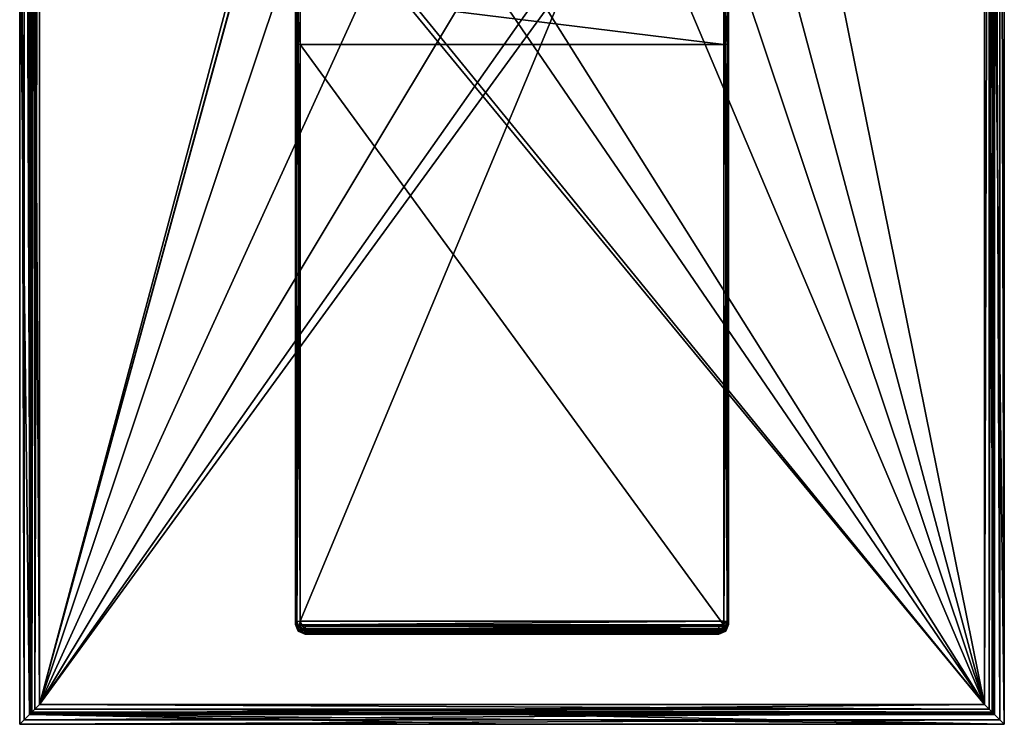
# Model space of a CAD drawing. Header units: millimetres. Extents: x -50 to 50, y -82 to 82.
# Tile 1 of 72: x -50 to 50, y -82 to -11. Entities that reach past the tile are written whole.
import ezdxf

# ---------------------------------------------------------------- set-up
doc = ezdxf.new("R2010")
doc.units = ezdxf.units.MM
doc.header["$LTSCALE"] = 101.851852
for name, color, linetype in [('331', 7, 'CONTINUOUS'), ('332', 7, 'CONTINUOUS'), ('333', 7, 'CONTINUOUS'), ('335', 7, 'CONTINUOUS'), ('336', 7, 'CONTINUOUS'), ('337', 7, 'CONTINUOUS'), ('338', 7, 'CONTINUOUS'), ('339', 7, 'CONTINUOUS'), ('340', 7, 'CONTINUOUS'), ('342', 7, 'CONTINUOUS'), ('343', 7, 'CONTINUOUS'), ('344', 7, 'CONTINUOUS'), ('346', 7, 'CONTINUOUS'), ('347', 7, 'CONTINUOUS'), ('348', 7, 'CONTINUOUS'), ('368', 7, 'CONTINUOUS'), ('369', 7, 'CONTINUOUS'), ('371', 7, 'CONTINUOUS'), ('372', 7, 'CONTINUOUS'), ('373', 7, 'CONTINUOUS'), ('378', 7, 'CONTINUOUS'), ('379', 7, 'CONTINUOUS'), ('380', 7, 'CONTINUOUS'), ('381', 7, 'CONTINUOUS'), ('382', 7, 'CONTINUOUS'), ('383', 7, 'CONTINUOUS'), ('384', 7, 'CONTINUOUS'), ('385', 7, 'CONTINUOUS'), ('390', 7, 'CONTINUOUS'), ('391', 7, 'CONTINUOUS'), ('392', 7, 'CONTINUOUS'), ('393', 7, 'CONTINUOUS'), ('394', 7, 'CONTINUOUS'), ('395', 7, 'CONTINUOUS'), ('396', 7, 'CONTINUOUS')]:
    doc.layers.add(name, color=color, linetype=linetype)

msp = doc.modelspace()

# ---------------------------------------------------------------- linework, layer by layer
at = {"layer": '331', "linetype": 'CONTINUOUS'}
for points in [[(-49, 81.5), (-49, 81.5, 5), (-49, -81.5, 5), (-49, 81.5)], [(-49, 0), (-49, 81.5), (-49, -81.5, 5), (-49, 0)], [(-49, -81.5), (-49, 0), (-49, -81.5, 5), (-49, -81.5)]]:
    msp.add_3dface(points, dxfattribs=at)
at = {"layer": '332', "linetype": 'CONTINUOUS'}
for points in [[(-49, -81.5), (-49, -81.5, 5), (49, -81.5, 5), (-49, -81.5)], [(0, -81.5), (-49, -81.5), (49, -81.5, 5), (0, -81.5)], [(49, -81.5), (0, -81.5), (49, -81.5, 5), (49, -81.5)]]:
    msp.add_3dface(points, dxfattribs=at)
at = {"layer": '333', "linetype": 'CONTINUOUS'}
for points in [[(49, 81.5, 5), (49, -81.5), (49, -81.5, 5), (49, 81.5, 5)], [(49, -81.5), (49, 81.5, 5), (49, 0), (49, -81.5)]]:
    msp.add_3dface(points, dxfattribs=at)
at = {"layer": '335', "linetype": 'CONTINUOUS'}
for points in [[(-50, -82.5, 5), (-50, 82.5, 5), (-50, -82.5), (-50, -82.5, 5)], [(-50, -82.5), (-50, 82.5, 5), (-50, 0), (-50, -82.5)]]:
    msp.add_3dface(points, dxfattribs=at)
at = {"layer": '336', "linetype": 'CONTINUOUS'}
for points in [[(-50, -82.5, 5), (-50, -82.5), (0, -82.5), (-50, -82.5, 5)], [(50, -82.5, 5), (-50, -82.5, 5), (50, -82.5), (50, -82.5, 5)], [(50, -82.5), (-50, -82.5, 5), (0, -82.5), (50, -82.5)]]:
    msp.add_3dface(points, dxfattribs=at)
at = {"layer": '337', "linetype": 'CONTINUOUS'}
for points in [[(50, 82.5), (50, 82.5, 5), (50, -82.5, 5), (50, 82.5)], [(50, 82.5), (50, -82.5, 5), (50, 0), (50, 82.5)], [(50, -82.5, 5), (50, -82.5), (50, 0), (50, -82.5, 5)]]:
    msp.add_3dface(points, dxfattribs=at)
at = {"layer": '338', "linetype": 'CONTINUOUS'}
for points in [[(-49, 0), (-49, -81.5), (-50, 0), (-49, 0)], [(-49, -81.5), (-50, -82.5), (-50, 0), (-49, -81.5)], [(49, -81.5), (49, 0), (50, -82.5), (49, -81.5)], [(50, -82.5), (49, 0), (50, 0), (50, -82.5)], [(-50, -82.5), (-49, -81.5), (0, -82.5), (-50, -82.5)], [(-49, -81.5), (0, -81.5), (50, -82.5), (-49, -81.5)], [(-49, -81.5), (50, -82.5), (0, -82.5), (-49, -81.5)], [(0, -81.5), (49, -81.5), (50, -82.5), (0, -81.5)]]:
    msp.add_3dface(points, dxfattribs=at)
at = {"layer": '339', "linetype": 'CONTINUOUS'}
for points in [[(-48, -80.5, 6), (-48, 80.5, 6), (-24.45, 7.42, 6), (-48, -80.5, 6)], [(48, 80.5, 6), (48, -80.5, 6), (27.48, 21, 6), (48, 80.5, 6)], [(27.48, 21, 6), (48, -80.5, 6), (24.45, 7.42, 6), (27.48, 21, 6)], [(48, -80.5, 6), (-48, -80.5, 6), (-24.45, 7.42, 6), (48, -80.5, 6)], [(-15.17, -2.94, 6), (48, -80.5, 6), (-24.45, 7.42, 6), (-15.17, -2.94, 6)], [(24.45, 7.42, 6), (48, -80.5, 6), (15.17, -2.94, 6), (24.45, 7.42, 6)], [(-2, -7.43, 6), (48, -80.5, 6), (-15.17, -2.94, 6), (-2, -7.43, 6)], [(15.17, -2.94, 6), (48, -80.5, 6), (2, -7.43, 6), (15.17, -2.94, 6)], [(48, -80.5, 6), (-2, -7.43, 6), (2, -7.43, 6), (48, -80.5, 6)]]:
    msp.add_3dface(points, dxfattribs=at)
at = {"layer": '340', "linetype": 'CONTINUOUS'}
for points in [[(-17.75, 30.25, 7), (-48, 80.5, 7), (-48, -80.5, 7), (-17.75, 30.25, 7)], [(48, 80.5, 7), (17.75, 9.75, 7), (48, -80.5, 7), (48, 80.5, 7)], [(-20.5, 20, 7), (-17.75, 30.25, 7), (-48, -80.5, 7), (-20.5, 20, 7)], [(-17.75, 9.75, 7), (-20.5, 20, 7), (-48, -80.5, 7), (-17.75, 9.75, 7)], [(17.75, 9.75, 7), (10.25, 2.25, 7), (-48, -80.5, 7), (17.75, 9.75, 7)], [(48, -80.5, 7), (17.75, 9.75, 7), (-48, -80.5, 7), (48, -80.5, 7)], [(-10.25, 2.25, 7), (-17.75, 9.75, 7), (-48, -80.5, 7), (-10.25, 2.25, 7)], [(10.25, 2.25, 7), (0, -0.5, 7), (-48, -80.5, 7), (10.25, 2.25, 7)], [(0, -0.5, 7), (-10.25, 2.25, 7), (-48, -80.5, 7), (0, -0.5, 7)]]:
    msp.add_3dface(points, dxfattribs=at)
at = {"layer": '342', "linetype": 'CONTINUOUS'}
for points in [[(-49, -81.5, 5), (-49, 81.5, 5), (-48.78, 81.28, 5.63), (-49, -81.5, 5)], [(-49, -81.5, 5), (-48.78, 81.28, 5.63), (-48.78, -81.28, 5.63), (-49, -81.5, 5)], [(-48.78, 81.28, 5.63), (-48.45, 80.95, 5.89), (-48.78, -81.28, 5.63), (-48.78, 81.28, 5.63)], [(-48.78, -81.28, 5.63), (-48.45, 80.95, 5.89), (-48.45, -80.95, 5.89), (-48.78, -81.28, 5.63)], [(-48.45, 80.95, 5.89), (-48, 80.5, 6), (-48.45, -80.95, 5.89), (-48.45, 80.95, 5.89)], [(-48, 80.5, 6), (-48, -80.5, 6), (-48.45, -80.95, 5.89), (-48, 80.5, 6)]]:
    msp.add_3dface(points, dxfattribs=at)
at = {"layer": '343', "linetype": 'CONTINUOUS'}
for points in [[(-48.78, -81.28, 5.63), (-48.45, -80.95, 5.89), (48.78, -81.28, 5.63), (-48.78, -81.28, 5.63)], [(-48.45, -80.95, 5.89), (-48, -80.5, 6), (48.45, -80.95, 5.89), (-48.45, -80.95, 5.89)], [(48.78, -81.28, 5.63), (-48.45, -80.95, 5.89), (48.45, -80.95, 5.89), (48.78, -81.28, 5.63)], [(-48, -80.5, 6), (48, -80.5, 6), (48.45, -80.95, 5.89), (-48, -80.5, 6)], [(49, -81.5, 5), (-49, -81.5, 5), (-48.78, -81.28, 5.63), (49, -81.5, 5)], [(49, -81.5, 5), (-48.78, -81.28, 5.63), (48.78, -81.28, 5.63), (49, -81.5, 5)]]:
    msp.add_3dface(points, dxfattribs=at)
at = {"layer": '344', "linetype": 'CONTINUOUS'}
for points in [[(48.45, 80.95, 5.89), (48.78, 81.28, 5.63), (48.45, -80.95, 5.89), (48.45, 80.95, 5.89)], [(48.78, 81.28, 5.63), (48.78, -81.28, 5.63), (48.45, -80.95, 5.89), (48.78, 81.28, 5.63)], [(49, 81.5, 5), (49, -81.5, 5), (48.78, -81.28, 5.63), (49, 81.5, 5)], [(48.78, 81.28, 5.63), (49, 81.5, 5), (48.78, -81.28, 5.63), (48.78, 81.28, 5.63)], [(48, -80.5, 6), (48, 80.5, 6), (48.45, 80.95, 5.89), (48, -80.5, 6)], [(48, -80.5, 6), (48.45, 80.95, 5.89), (48.45, -80.95, 5.89), (48, -80.5, 6)]]:
    msp.add_3dface(points, dxfattribs=at)
at = {"layer": '346', "linetype": 'CONTINUOUS'}
for points in [[(-50, 82.5, 5), (-50, -82.5, 5), (-49.55, -82.05, 6.26), (-50, 82.5, 5)], [(-49.55, 82.05, 6.26), (-50, 82.5, 5), (-49.55, -82.05, 6.26), (-49.55, 82.05, 6.26)], [(-48.91, 81.41, 6.78), (-49.55, 82.05, 6.26), (-48.91, -81.41, 6.78), (-48.91, 81.41, 6.78)], [(-48.91, -81.41, 6.78), (-49.55, 82.05, 6.26), (-49.55, -82.05, 6.26), (-48.91, -81.41, 6.78)], [(-48, -80.5, 7), (-48, 80.5, 7), (-48.91, 81.41, 6.78), (-48, -80.5, 7)], [(-48, -80.5, 7), (-48.91, 81.41, 6.78), (-48.91, -81.41, 6.78), (-48, -80.5, 7)]]:
    msp.add_3dface(points, dxfattribs=at)
at = {"layer": '347', "linetype": 'CONTINUOUS'}
for points in [[(48, -80.5, 7), (-48, -80.5, 7), (-48.91, -81.41, 6.78), (48, -80.5, 7)], [(48, -80.5, 7), (-48.91, -81.41, 6.78), (48.91, -81.41, 6.78), (48, -80.5, 7)], [(-48.91, -81.41, 6.78), (-49.55, -82.05, 6.26), (48.91, -81.41, 6.78), (-48.91, -81.41, 6.78)], [(48.91, -81.41, 6.78), (-49.55, -82.05, 6.26), (49.55, -82.05, 6.26), (48.91, -81.41, 6.78)], [(-50, -82.5, 5), (50, -82.5, 5), (49.55, -82.05, 6.26), (-50, -82.5, 5)], [(-49.55, -82.05, 6.26), (-50, -82.5, 5), (49.55, -82.05, 6.26), (-49.55, -82.05, 6.26)]]:
    msp.add_3dface(points, dxfattribs=at)
at = {"layer": '348', "linetype": 'CONTINUOUS'}
for points in [[(49.55, 82.05, 6.26), (48.91, 81.41, 6.78), (49.55, -82.05, 6.26), (49.55, 82.05, 6.26)], [(50, -82.5, 5), (50, 82.5, 5), (49.55, 82.05, 6.26), (50, -82.5, 5)], [(50, -82.5, 5), (49.55, 82.05, 6.26), (49.55, -82.05, 6.26), (50, -82.5, 5)], [(48.91, 81.41, 6.78), (48, 80.5, 7), (48.91, -81.41, 6.78), (48.91, 81.41, 6.78)], [(48.91, 81.41, 6.78), (48.91, -81.41, 6.78), (49.55, -82.05, 6.26), (48.91, 81.41, 6.78)], [(48, 80.5, 7), (48, -80.5, 7), (48.91, -81.41, 6.78), (48, 80.5, 7)]]:
    msp.add_3dface(points, dxfattribs=at)
at = {"layer": '368', "linetype": 'CONTINUOUS'}
for points in [[(-22, -72.09, 66.72), (-22, 31, 53.15), (-22, -13.37, 56.97), (-22, -72.09, 66.72)], [(-22, -13.37, 56.97), (-22, 31, 53.15), (-22, -7.83, 54.82), (-22, -13.37, 56.97)], [(-22, -72.35, 64.73), (-22, -72.09, 66.72), (-22, -13.37, 56.97), (-22, -72.35, 64.73)]]:
    msp.add_3dface(points, dxfattribs=at)
at = {"layer": '369', "linetype": 'CONTINUOUS'}
for points in [[(22, -13.37, 56.97), (22, -7.83, 54.82), (22, 31, 53.15), (22, -13.37, 56.97)], [(22, -72.09, 66.72), (22, -13.37, 56.97), (22, 31, 53.15), (22, -72.09, 66.72)], [(22, -72.35, 64.73), (22, -13.37, 56.97), (22, -72.09, 66.72), (22, -72.35, 64.73)]]:
    msp.add_3dface(points, dxfattribs=at)
at = {"layer": '371', "linetype": 'CONTINUOUS'}
for points in [[(21.5, 31.07, 53.64), (-21.5, 31.07, 53.64), (-21.5, -72.02, 67.21), (21.5, 31.07, 53.64)], [(21.5, -72.02, 67.21), (21.5, 31.07, 53.64), (-21.5, -72.02, 67.21), (21.5, -72.02, 67.21)], [(-21.35, -72.38, 67.26), (21.5, -72.02, 67.21), (-21.5, -72.02, 67.21), (-21.35, -72.38, 67.26)], [(21.35, -72.38, 67.26), (21.5, -72.02, 67.21), (-21.35, -72.38, 67.26), (21.35, -72.38, 67.26)], [(-21, -72.52, 67.28), (21.35, -72.38, 67.26), (-21.35, -72.38, 67.26), (-21, -72.52, 67.28)], [(21, -72.52, 67.28), (21.35, -72.38, 67.26), (-21, -72.52, 67.28), (21, -72.52, 67.28)]]:
    msp.add_3dface(points, dxfattribs=at)
at = {"layer": '372', "linetype": 'CONTINUOUS'}
for points in [[(21, -73.34, 64.87), (21, -73.08, 66.85), (-21, -73.08, 66.85), (21, -73.34, 64.87)], [(-21, -73.34, 64.87), (21, -73.34, 64.87), (-21, -73.08, 66.85), (-21, -73.34, 64.87)]]:
    msp.add_3dface(points, dxfattribs=at)
at = {"layer": '373', "linetype": 'CONTINUOUS'}
for points in [[(21.5, -13.43, 56.47), (21.5, -72.42, 64.24), (-21.5, -13.43, 56.47), (21.5, -13.43, 56.47)], [(-21.5, -13.43, 56.47), (21.5, -72.42, 64.24), (-21.5, -72.42, 64.24), (-21.5, -13.43, 56.47)], [(-21.5, -72.42, 64.24), (21.5, -72.42, 64.24), (21.35, -72.77, 64.28), (-21.5, -72.42, 64.24)], [(-21.35, -72.77, 64.28), (-21.5, -72.42, 64.24), (21.35, -72.77, 64.28), (-21.35, -72.77, 64.28)], [(-21, -72.91, 64.3), (-21.35, -72.77, 64.28), (21, -72.91, 64.3), (-21, -72.91, 64.3)], [(21, -72.91, 64.3), (-21.35, -72.77, 64.28), (21.35, -72.77, 64.28), (21, -72.91, 64.3)]]:
    msp.add_3dface(points, dxfattribs=at)
at = {"layer": '378', "linetype": 'CONTINUOUS'}
for points in [[(21.5, -13.43, 56.47), (-21.5, -13.43, 56.47), (-21.5, -8.12, 54.41), (21.5, -13.43, 56.47)], [(21.5, -8.12, 54.41), (21.5, -13.43, 56.47), (-21.5, -8.12, 54.41), (21.5, -8.12, 54.41)]]:
    msp.add_3dface(points, dxfattribs=at)
at = {"layer": '379', "linetype": 'CONTINUOUS'}
for points in [[(21, -73.08, 66.85), (21.71, -73.05, 64.83), (21.71, -72.79, 66.81), (21, -73.08, 66.85)], [(22, -72.35, 64.73), (22, -72.09, 66.72), (21.71, -72.79, 66.81), (22, -72.35, 64.73)], [(21.71, -73.05, 64.83), (22, -72.35, 64.73), (21.71, -72.79, 66.81), (21.71, -73.05, 64.83)], [(21, -73.08, 66.85), (21, -73.34, 64.87), (21.71, -73.05, 64.83), (21, -73.08, 66.85)]]:
    msp.add_3dface(points, dxfattribs=at)
at = {"layer": '380', "linetype": 'CONTINUOUS'}
for points in [[(-22, -72.09, 66.72), (-22, -72.35, 64.73), (-21.71, -73.05, 64.83), (-22, -72.09, 66.72)], [(-22, -72.09, 66.72), (-21.71, -73.05, 64.83), (-21.71, -72.79, 66.81), (-22, -72.09, 66.72)], [(-21, -73.34, 64.87), (-21, -73.08, 66.85), (-21.71, -72.79, 66.81), (-21, -73.34, 64.87)], [(-21.71, -73.05, 64.83), (-21, -73.34, 64.87), (-21.71, -72.79, 66.81), (-21.71, -73.05, 64.83)]]:
    msp.add_3dface(points, dxfattribs=at)
at = {"layer": '381', "linetype": 'CONTINUOUS'}
for points in [[(-21.85, 31.05, 53.5), (-22, 31, 53.15), (-21.85, -72.04, 67.07), (-21.85, 31.05, 53.5)], [(-22, 31, 53.15), (-22, -72.09, 66.72), (-21.85, -72.04, 67.07), (-22, 31, 53.15)], [(-21.5, -72.02, 67.21), (-21.5, 31.07, 53.64), (-21.85, 31.05, 53.5), (-21.5, -72.02, 67.21)], [(-21.5, -72.02, 67.21), (-21.85, 31.05, 53.5), (-21.85, -72.04, 67.07), (-21.5, -72.02, 67.21)]]:
    msp.add_3dface(points, dxfattribs=at)
at = {"layer": '382', "linetype": 'CONTINUOUS'}
for points in [[(-22, -72.09, 66.72), (-21.71, -72.79, 66.81), (-21.85, -72.04, 67.07), (-22, -72.09, 66.72)], [(-21.5, -72.02, 67.21), (-21.85, -72.04, 67.07), (-21.6, -72.64, 67.15), (-21.5, -72.02, 67.21)], [(-21.85, -72.04, 67.07), (-21.71, -72.79, 66.81), (-21.6, -72.64, 67.15), (-21.85, -72.04, 67.07)], [(-21.71, -72.79, 66.81), (-21, -73.08, 66.85), (-21.6, -72.64, 67.15), (-21.71, -72.79, 66.81)], [(-21.35, -72.38, 67.26), (-21.5, -72.02, 67.21), (-21.6, -72.64, 67.15), (-21.35, -72.38, 67.26)], [(-21.35, -72.38, 67.26), (-21.6, -72.64, 67.15), (-21, -72.89, 67.18), (-21.35, -72.38, 67.26)], [(-21.6, -72.64, 67.15), (-21, -73.08, 66.85), (-21, -72.89, 67.18), (-21.6, -72.64, 67.15)], [(-21, -72.52, 67.28), (-21.35, -72.38, 67.26), (-21, -72.89, 67.18), (-21, -72.52, 67.28)]]:
    msp.add_3dface(points, dxfattribs=at)
at = {"layer": '383', "linetype": 'CONTINUOUS'}
for points in [[(21, -72.52, 67.28), (-21, -72.52, 67.28), (-21, -72.89, 67.18), (21, -72.52, 67.28)], [(21, -72.52, 67.28), (-21, -72.89, 67.18), (21, -72.89, 67.18), (21, -72.52, 67.28)], [(-21, -73.08, 66.85), (21, -73.08, 66.85), (21, -72.89, 67.18), (-21, -73.08, 66.85)], [(-21, -72.89, 67.18), (-21, -73.08, 66.85), (21, -72.89, 67.18), (-21, -72.89, 67.18)]]:
    msp.add_3dface(points, dxfattribs=at)
at = {"layer": '384', "linetype": 'CONTINUOUS'}
for points in [[(21.35, -72.38, 67.26), (21, -72.52, 67.28), (21.6, -72.64, 67.15), (21.35, -72.38, 67.26)], [(21, -72.52, 67.28), (21, -72.89, 67.18), (21.6, -72.64, 67.15), (21, -72.52, 67.28)], [(21, -72.89, 67.18), (21.71, -72.79, 66.81), (21.6, -72.64, 67.15), (21, -72.89, 67.18)], [(21, -73.08, 66.85), (21.71, -72.79, 66.81), (21, -72.89, 67.18), (21, -73.08, 66.85)], [(21.5, -72.02, 67.21), (21.35, -72.38, 67.26), (21.85, -72.04, 67.07), (21.5, -72.02, 67.21)], [(21.35, -72.38, 67.26), (21.6, -72.64, 67.15), (21.85, -72.04, 67.07), (21.35, -72.38, 67.26)], [(21.6, -72.64, 67.15), (22, -72.09, 66.72), (21.85, -72.04, 67.07), (21.6, -72.64, 67.15)], [(21.71, -72.79, 66.81), (22, -72.09, 66.72), (21.6, -72.64, 67.15), (21.71, -72.79, 66.81)]]:
    msp.add_3dface(points, dxfattribs=at)
at = {"layer": '385', "linetype": 'CONTINUOUS'}
for points in [[(21.5, 31.07, 53.64), (21.5, -72.02, 67.21), (21.85, -72.04, 67.07), (21.5, 31.07, 53.64)], [(21.5, 31.07, 53.64), (21.85, -72.04, 67.07), (21.85, 31.05, 53.5), (21.5, 31.07, 53.64)], [(22, -72.09, 66.72), (22, 31, 53.15), (21.85, 31.05, 53.5), (22, -72.09, 66.72)], [(21.85, -72.04, 67.07), (22, -72.09, 66.72), (21.85, 31.05, 53.5), (21.85, -72.04, 67.07)]]:
    msp.add_3dface(points, dxfattribs=at)
at = {"layer": '390', "linetype": 'CONTINUOUS'}
for points in [[(22, -7.83, 54.82), (22, -13.37, 56.97), (21.85, -9.27, 55.29), (22, -7.83, 54.82)], [(21.5, -13.43, 56.47), (21.5, -8.12, 54.41), (21.85, -13.41, 56.62), (21.5, -13.43, 56.47)], [(21.5, -8.12, 54.41), (21.85, -9.27, 55.29), (21.85, -13.41, 56.62), (21.5, -8.12, 54.41)], [(21.85, -9.27, 55.29), (22, -13.37, 56.97), (21.85, -13.41, 56.62), (21.85, -9.27, 55.29)]]:
    msp.add_3dface(points, dxfattribs=at)
at = {"layer": '391', "linetype": 'CONTINUOUS'}
for points in [[(21.5, -72.42, 64.24), (21.5, -13.43, 56.47), (21.85, -13.41, 56.62), (21.5, -72.42, 64.24)], [(21.5, -72.42, 64.24), (21.85, -13.41, 56.62), (21.85, -72.4, 64.38), (21.5, -72.42, 64.24)], [(22, -13.37, 56.97), (22, -72.35, 64.73), (21.85, -72.4, 64.38), (22, -13.37, 56.97)], [(21.85, -13.41, 56.62), (22, -13.37, 56.97), (21.85, -72.4, 64.38), (21.85, -13.41, 56.62)]]:
    msp.add_3dface(points, dxfattribs=at)
at = {"layer": '392', "linetype": 'CONTINUOUS'}
for points in [[(21, -72.91, 64.3), (21.35, -72.77, 64.28), (21, -73.24, 64.5), (21, -72.91, 64.3)], [(21.35, -72.77, 64.28), (21.6, -73, 64.46), (21, -73.24, 64.5), (21.35, -72.77, 64.28)], [(21.71, -73.05, 64.83), (21, -73.34, 64.87), (21.6, -73, 64.46), (21.71, -73.05, 64.83)], [(21.6, -73, 64.46), (21, -73.34, 64.87), (21, -73.24, 64.5), (21.6, -73, 64.46)], [(21.35, -72.77, 64.28), (21.5, -72.42, 64.24), (21.6, -73, 64.46), (21.35, -72.77, 64.28)], [(21.5, -72.42, 64.24), (21.85, -72.4, 64.38), (21.6, -73, 64.46), (21.5, -72.42, 64.24)], [(21.85, -72.4, 64.38), (21.71, -73.05, 64.83), (21.6, -73, 64.46), (21.85, -72.4, 64.38)], [(22, -72.35, 64.73), (21.71, -73.05, 64.83), (21.85, -72.4, 64.38), (22, -72.35, 64.73)]]:
    msp.add_3dface(points, dxfattribs=at)
at = {"layer": '393', "linetype": 'CONTINUOUS'}
for points in [[(-21, -72.91, 64.3), (21, -72.91, 64.3), (21, -73.24, 64.5), (-21, -72.91, 64.3)], [(-21, -72.91, 64.3), (21, -73.24, 64.5), (-21, -73.24, 64.5), (-21, -72.91, 64.3)], [(21, -73.34, 64.87), (-21, -73.34, 64.87), (-21, -73.24, 64.5), (21, -73.34, 64.87)], [(21, -73.24, 64.5), (21, -73.34, 64.87), (-21, -73.24, 64.5), (21, -73.24, 64.5)]]:
    msp.add_3dface(points, dxfattribs=at)
at = {"layer": '394', "linetype": 'CONTINUOUS'}
for points in [[(-21.71, -73.05, 64.83), (-22, -72.35, 64.73), (-21.6, -73, 64.46), (-21.71, -73.05, 64.83)], [(-21.6, -73, 64.46), (-22, -72.35, 64.73), (-21.85, -72.4, 64.38), (-21.6, -73, 64.46)], [(-21.5, -72.42, 64.24), (-21.35, -72.77, 64.28), (-21.85, -72.4, 64.38), (-21.5, -72.42, 64.24)], [(-21.35, -72.77, 64.28), (-21.6, -73, 64.46), (-21.85, -72.4, 64.38), (-21.35, -72.77, 64.28)], [(-21, -73.24, 64.5), (-21.71, -73.05, 64.83), (-21.6, -73, 64.46), (-21, -73.24, 64.5)], [(-21.35, -72.77, 64.28), (-21, -72.91, 64.3), (-21.6, -73, 64.46), (-21.35, -72.77, 64.28)], [(-21, -72.91, 64.3), (-21, -73.24, 64.5), (-21.6, -73, 64.46), (-21, -72.91, 64.3)], [(-21, -73.34, 64.87), (-21.71, -73.05, 64.83), (-21, -73.24, 64.5), (-21, -73.34, 64.87)]]:
    msp.add_3dface(points, dxfattribs=at)
at = {"layer": '395', "linetype": 'CONTINUOUS'}
for points in [[(-22, -72.35, 64.73), (-22, -13.37, 56.97), (-21.85, -13.41, 56.62), (-22, -72.35, 64.73)], [(-21.85, -72.4, 64.38), (-22, -72.35, 64.73), (-21.85, -13.41, 56.62), (-21.85, -72.4, 64.38)], [(-21.5, -13.43, 56.47), (-21.85, -72.4, 64.38), (-21.85, -13.41, 56.62), (-21.5, -13.43, 56.47)], [(-21.5, -13.43, 56.47), (-21.5, -72.42, 64.24), (-21.85, -72.4, 64.38), (-21.5, -13.43, 56.47)]]:
    msp.add_3dface(points, dxfattribs=at)
at = {"layer": '396', "linetype": 'CONTINUOUS'}
for points in [[(-22, -13.37, 56.97), (-22, -7.83, 54.82), (-21.85, -13.41, 56.62), (-22, -13.37, 56.97)], [(-21.85, -13.41, 56.62), (-22, -7.83, 54.82), (-21.85, -9.27, 55.29), (-21.85, -13.41, 56.62)], [(-21.5, -8.12, 54.41), (-21.5, -13.43, 56.47), (-21.85, -9.27, 55.29), (-21.5, -8.12, 54.41)], [(-21.5, -13.43, 56.47), (-21.85, -13.41, 56.62), (-21.85, -9.27, 55.29), (-21.5, -13.43, 56.47)]]:
    msp.add_3dface(points, dxfattribs=at)

doc.saveas('drawing.dxf')
